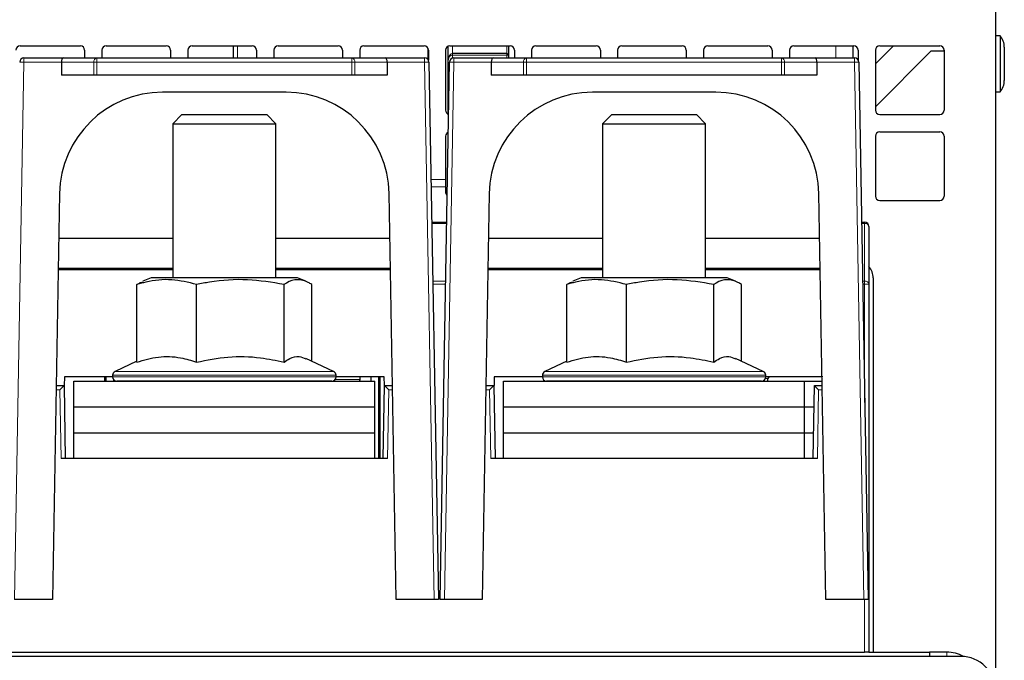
# Paper-space layout 'Blatt5' of a CAD drawing. Header units: millimetres. Extents: x 5 to 418, y 2 to 292.
# Tile 11 of 20: x 249 to 306, y 190 to 228. Entities that reach past the tile are written whole.
import ezdxf

# ---------------------------------------------------------------- set-up
doc = ezdxf.new("R2010")
doc.units = ezdxf.units.MM

psp = doc.layouts.new('Blatt5')

# ---------------------------------------------------------------- linework, layer by layer
at = {"color": 7, "linetype": 'Continuous', "lineweight": 25}
for p, q in [((305.3764, 188.9396), (305.3764, 228.4896)), ((305.6264, 226.6221), (305.3764, 226.6221)), ((305.6264, 226.6221), (305.6264, 223.3571)), ((248.6264, 226.0396), (252.1264, 226.0396)), ((252.3764, 225.7896), (252.3764, 225.3396)), ((253.3764, 225.7896), (253.3764, 225.3396)), ((253.6264, 226.0396), (257.1264, 226.0396)), ((257.3764, 225.7896), (257.3764, 225.3396)), ((258.3764, 225.7896), (258.3764, 225.3396)), ((258.6264, 226.0396), (262.1264, 226.0396)), ((261.0264, 225.3396), (261.0264, 226.0396)), ((262.3764, 225.7896), (262.3764, 225.3396)), ((263.3764, 225.7896), (263.3764, 225.3396)), ((263.6264, 226.0396), (267.1264, 226.0396)), ((267.3764, 225.7896), (267.3764, 225.3396)), ((268.3764, 225.7896), (268.3764, 225.3396)), ((268.6264, 226.0396), (272.1264, 226.0396)), ((272.365, 225.2265), (272.3593, 225.8803)), ((272.3764, 225.7896), (272.3764, 225.2074)), ((273.3764, 225.7896), (273.3764, 222.2896)), ((273.5264, 225.2262), (273.5264, 226.0188)), ((273.6264, 226.0396), (277.1264, 226.0396)), ((277.0264, 226.0396), (277.0264, 225.486)), ((277.3764, 225.7896), (277.3764, 225.3396)), ((278.3764, 225.7896), (278.3764, 225.3396)), ((278.6264, 226.0396), (282.1264, 226.0396)), ((282.3764, 225.7896), (282.3764, 225.3396)), ((283.3764, 225.7896), (283.3764, 225.3396)), ((283.6264, 226.0396), (287.1264, 226.0396)), ((287.3764, 225.7896), (287.3764, 225.3396)), ((288.3764, 225.7896), (288.3764, 225.3396)), ((288.6264, 226.0396), (292.1264, 226.0396)), ((292.3764, 225.7896), (292.3764, 225.3396)), ((293.3764, 225.7896), (293.3764, 225.3396)), ((293.6264, 226.0396), (297.1264, 226.0396)), ((297.3764, 225.7896), (297.3764, 225.2074)), ((299.4264, 226.0396), (298.3764, 224.9896)), ((298.3764, 225.7896), (298.3764, 222.2896)), ((298.3764, 222.4896), (301.6264, 225.7396)), ((298.6264, 226.0396), (302.1264, 226.0396)), ((301.6264, 225.7396), (302.3764, 225.7396)), ((302.3764, 225.7896), (302.3764, 222.2896)), ((305.8764, 225.9607), (305.8764, 224.0186)), ((248.8469, 225.3396), (251.1319, 225.3396)), ((251.1319, 225.3396), (253.0821, 225.3396)), ((253.0821, 225.3396), (267.9207, 225.3396)), ((267.9207, 225.3396), (269.8708, 225.3396)), ((269.8708, 225.3396), (272.1559, 225.3396)), ((273.5264, 222.0605), (273.5264, 225.2262)), ((276.9264, 225.586), (273.7764, 225.586)), ((273.8469, 225.3396), (276.1319, 225.3396)), ((276.1319, 225.3396), (278.0821, 225.3396)), ((277.0264, 225.486), (277.0264, 225.3396)), ((278.0821, 225.3396), (292.9207, 225.3396)), ((292.9207, 225.3396), (294.8708, 225.3396)), ((294.8708, 225.3396), (297.1559, 225.3396)), ((251.0283, 225.0853), (251.0337, 224.3396)), ((269.9744, 225.0853), (269.969, 224.3396)), ((272.4058, 225.094), (272.9514, 193.8396)), ((273.0514, 193.8396), (273.5969, 225.094)), ((276.0283, 225.0853), (276.0337, 224.3396)), ((294.9744, 225.0853), (294.969, 224.3396)), ((297.4058, 225.094), (297.9514, 193.8396)), ((252.9107, 224.3396), (251.0337, 224.3396)), ((253.0874, 224.3396), (252.9107, 224.3396)), ((267.9153, 224.3396), (253.0874, 224.3396)), ((268.092, 224.3396), (267.9153, 224.3396)), ((269.969, 224.3396), (268.092, 224.3396)), ((277.9107, 224.3396), (276.0337, 224.3396)), ((278.0874, 224.3396), (277.9107, 224.3396)), ((292.9153, 224.3396), (278.0874, 224.3396)), ((293.092, 224.3396), (292.9153, 224.3396)), ((294.969, 224.3396), (293.092, 224.3396)), ((264.0903, 223.3396), (256.9125, 223.3396)), ((289.0903, 223.3396), (281.9125, 223.3396)), ((305.3764, 223.3571), (305.6264, 223.3571)), ((258.0381, 222.0396), (257.5014, 221.5029)), ((258.0381, 222.0396), (262.9646, 222.0396)), ((263.5014, 221.5029), (262.9646, 222.0396)), ((283.0381, 222.0396), (282.5014, 221.5029)), ((283.0381, 222.0396), (287.9646, 222.0396)), ((288.5014, 221.5029), (287.9646, 222.0396)), ((298.6264, 222.0396), (302.1264, 222.0396)), ((257.5014, 221.5029), (257.5014, 212.5396)), ((257.5014, 221.5029), (263.5014, 221.5029)), ((263.5014, 212.5396), (263.5014, 221.5029)), ((282.5014, 221.5029), (282.5014, 212.5396)), ((282.5014, 221.5029), (288.5014, 221.5029)), ((288.5014, 212.5396), (288.5014, 221.5029)), ((273.3764, 220.7896), (273.3764, 218.2613)), ((298.3764, 220.7896), (298.3764, 217.2896)), ((298.6264, 221.0396), (302.1264, 221.0396)), ((302.3764, 220.7896), (302.3764, 217.2896)), ((273.3764, 218.2613), (273.3764, 217.8387)), ((273.3764, 217.8387), (273.3764, 217.5018)), ((250.9134, 217.4443), (250.5014, 193.8396)), ((270.5014, 193.8396), (270.0893, 217.4443)), ((275.9134, 217.4443), (275.5014, 193.8396)), ((295.5014, 193.8396), (295.0893, 217.4443)), ((298.6264, 217.0396), (302.1264, 217.0396)), ((272.5682, 215.7896), (273.4345, 215.7896)), ((297.5682, 215.7896), (297.7514, 215.7896)), ((298.0014, 215.5396), (298.0014, 212.1843)), ((257.5014, 214.8396), (250.8679, 214.8396)), ((270.1348, 214.8396), (263.5014, 214.8396)), ((282.5014, 214.8396), (275.8679, 214.8396)), ((295.1348, 214.8396), (288.5014, 214.8396)), ((257.5014, 213.0896), (250.8374, 213.0896)), ((251.5014, 213.0396), (251.5022, 213.0896)), ((270.1654, 213.0896), (263.5014, 213.0896)), ((269.5005, 213.0896), (269.5014, 213.0396)), ((282.5014, 213.0896), (275.8374, 213.0896)), ((276.5014, 213.0396), (276.5022, 213.0896)), ((295.1654, 213.0896), (288.5014, 213.0896)), ((294.5005, 213.0896), (294.5014, 213.0396)), ((250.8365, 213.0396), (251.7513, 213.0396)), ((251.7513, 213.0396), (257.5014, 213.0396)), ((256.2514, 212.5396), (255.768, 212.3463)), ((264.7514, 212.5396), (256.2514, 212.5396)), ((263.5014, 213.0396), (269.2514, 213.0396)), ((265.2348, 212.3463), (264.7514, 212.5396)), ((269.2514, 213.0396), (270.1662, 213.0396)), ((275.8365, 213.0396), (276.7513, 213.0396)), ((276.7513, 213.0396), (282.5014, 213.0396)), ((281.2514, 212.5396), (280.768, 212.3463)), ((289.7514, 212.5396), (281.2514, 212.5396)), ((288.5014, 213.0396), (294.2514, 213.0396)), ((290.2348, 212.3463), (289.7514, 212.5396)), ((294.2514, 213.0396), (295.1662, 213.0396)), ((298.2514, 212.5396), (298.2514, 190.7896)), ((255.4175, 207.6476), (255.4175, 212.1612)), ((258.8898, 207.6476), (258.8898, 212.1612)), ((263.9737, 207.6476), (263.9737, 212.1612)), ((265.5852, 207.7), (265.5852, 212.1612)), ((280.4175, 207.6476), (280.4175, 212.1612)), ((283.8898, 207.6476), (283.8898, 212.1612)), ((288.9737, 207.6476), (288.9737, 212.1612)), ((290.5852, 207.7), (290.5852, 212.1612)), ((298.0014, 212.1843), (298.0014, 190.7896)), ((255.4175, 207.7), (254.1457, 207.1069)), ((266.857, 207.1069), (265.247, 207.8577)), ((280.4175, 207.7), (279.1457, 207.1069)), ((291.857, 207.1069), (290.247, 207.8577)), ((251.2014, 206.7896), (251.1926, 206.2896)), ((254.0014, 206.7896), (251.2014, 206.7896)), ((253.5514, 206.5392), (253.5514, 206.7896)), ((253.6264, 206.5392), (253.6264, 206.7896)), ((254.0014, 206.8804), (254.0014, 206.7896)), ((267.0014, 206.7896), (267.0014, 206.8804)), ((269.8014, 206.7896), (267.0014, 206.7896)), ((268.4014, 206.6373), (268.4014, 206.7896)), ((269.0514, 206.5392), (269.0514, 206.7896)), ((269.4764, 206.7896), (269.4764, 202.0396)), ((269.5514, 206.7896), (269.5514, 202.0396)), ((269.8101, 206.2896), (269.8014, 206.7896)), ((276.2014, 206.7896), (276.1926, 206.2896)), ((279.0014, 206.7896), (276.2014, 206.7896)), ((279.0014, 206.8804), (279.0014, 206.7896)), ((292.0014, 206.7896), (292.0014, 206.8804)), ((295.274, 206.7896), (292.0014, 206.7896)), ((295.2747, 206.8275), (295.274, 206.7896)), ((295.274, 206.7896), (295.2753, 206.7896)), ((250.7187, 206.2896), (251.1771, 206.2896)), ((251.1771, 206.2896), (251.1772, 206.2896)), ((251.1772, 206.2896), (251.1926, 206.2896)), ((251.1772, 206.2896), (251.2514, 202.0396)), ((251.7514, 205.0392), (251.7514, 206.5392)), ((251.7514, 206.5392), (269.2514, 206.5392)), ((254.0514, 206.6396), (254.0514, 206.5392)), ((258.563, 206.5396), (254.2514, 206.5396)), ((257.2298, 206.5396), (257.232, 206.5392)), ((257.4378, 206.5396), (257.4514, 206.5392)), ((257.5014, 206.5396), (257.5014, 206.5392)), ((266.7514, 206.5396), (258.563, 206.5396)), ((263.5014, 206.5392), (263.5014, 206.5396)), ((263.5514, 206.5392), (263.5649, 206.5396)), ((264.2298, 206.5396), (264.232, 206.5392)), ((269.2514, 205.0392), (269.2514, 206.5392)), ((269.7514, 202.0396), (269.8255, 206.2896)), ((269.8101, 206.2896), (269.8255, 206.2896)), ((269.8255, 206.2896), (269.8256, 206.2896)), ((269.8256, 206.2896), (270.284, 206.2896)), ((275.7187, 206.2896), (276.1771, 206.2896)), ((276.1771, 206.2896), (276.1772, 206.2896)), ((276.1772, 206.2896), (276.1926, 206.2896)), ((276.1772, 206.2896), (276.2514, 202.0396)), ((276.7514, 205.0392), (276.7514, 206.5392)), ((276.7514, 206.5392), (294.2514, 206.5392)), ((283.563, 206.5396), (279.2514, 206.5396)), ((281.8014, 206.5392), (281.8014, 206.5396)), ((281.8764, 206.5392), (281.8764, 206.5396)), ((282.3014, 206.5396), (282.3014, 206.5392)), ((282.4378, 206.5396), (282.4514, 206.5392)), ((282.5014, 206.5396), (282.5014, 206.5392)), ((291.7514, 206.5396), (283.563, 206.5396)), ((288.5014, 206.5392), (288.5014, 206.5396)), ((288.5514, 206.5392), (288.5649, 206.5396)), ((289.6264, 206.5396), (289.6264, 206.5392)), ((292.1264, 206.5392), (292.1264, 206.6896)), ((294.2514, 205.0392), (294.2514, 206.5392)), ((294.2514, 206.5392), (295.2797, 206.5392)), ((294.7514, 202.0396), (294.8255, 206.2896)), ((294.8255, 206.2896), (294.8256, 206.2896)), ((294.8256, 206.2896), (295.284, 206.2896)), ((251.7514, 205.0392), (269.2514, 205.0392)), ((251.7514, 203.5394), (251.7514, 205.0392)), ((269.2514, 203.5394), (269.2514, 205.0392)), ((276.7514, 203.5394), (276.7514, 205.0392)), ((276.7514, 205.0392), (294.2514, 205.0392)), ((294.2514, 203.5394), (294.2514, 205.0392)), ((294.2514, 205.0392), (294.8037, 205.0392)), ((251.7514, 202.0396), (251.7514, 203.5394)), ((251.7514, 203.5394), (269.2514, 203.5394)), ((269.2514, 202.0396), (269.2514, 203.5394)), ((276.7514, 203.5394), (294.2514, 203.5394)), ((276.7514, 202.0396), (276.7514, 203.5394)), ((294.2514, 203.5394), (294.7775, 203.5394)), ((294.2514, 202.0396), (294.2514, 203.5394)), ((270.0013, 202.0396), (251.0014, 202.0396)), ((295.0013, 202.0396), (276.0014, 202.0396)), ((250.5014, 193.8396), (248.3015, 193.8396)), ((272.7012, 193.8396), (270.5014, 193.8396)), ((272.9514, 193.8396), (272.7012, 193.8396)), ((273.3015, 193.8396), (273.0514, 193.8396)), ((275.5014, 193.8396), (273.3015, 193.8396)), ((297.7012, 193.8396), (295.5014, 193.8396)), ((297.9514, 193.8396), (297.7012, 193.8396)), ((223.2514, 190.7896), (297.7514, 190.7896)), ((298.0014, 190.7896), (297.7514, 190.7896)), ((298.0014, 190.7896), (301.5264, 190.7896)), ((301.5264, 190.7896), (301.5264, 190.5396)), ((302.5264, 190.7896), (301.5264, 190.7896)), ((303.3514, 190.5396), (142.4014, 190.5396))]:
    psp.add_line(p, q, dxfattribs=at)
at = {"color": 7, "linetype": 'Continuous', "lineweight": 18}
for p, q in [((261.2742, 226.0396), (261.2742, 225.3396)), ((273.7764, 226.0396), (273.7764, 225.586)), ((276.9264, 225.586), (276.9264, 226.0396)), ((296.0764, 225.3396), (296.0764, 226.0396)), ((248.8469, 225.0853), (248.8469, 225.3396)), ((253.0821, 225.0853), (253.0821, 225.3396)), ((267.9207, 225.0853), (267.9207, 225.3396)), ((272.1559, 225.3396), (272.1559, 225.0853)), ((273.7764, 225.486), (273.7764, 225.586)), ((273.7764, 225.486), (273.7764, 225.3295)), ((276.9264, 225.486), (273.7764, 225.486)), ((273.8469, 225.0853), (273.8469, 225.3396)), ((276.9264, 225.486), (276.9264, 225.586)), ((276.9264, 225.3396), (276.9264, 225.486)), ((277.0264, 225.486), (276.9264, 225.486)), ((278.0821, 225.0853), (278.0821, 225.3396)), ((292.9207, 225.0853), (292.9207, 225.3396)), ((297.1559, 225.3396), (297.1559, 225.0853)), ((248.8469, 225.0853), (248.3015, 193.8396)), ((251.0283, 225.0853), (248.8469, 225.0853)), ((252.9053, 225.0853), (251.0283, 225.0853)), ((252.9107, 224.3396), (252.9053, 225.0853)), ((267.9207, 225.0853), (253.0821, 225.0853)), ((253.0821, 225.0853), (253.0874, 224.3396)), ((267.9153, 224.3396), (267.9207, 225.0853)), ((268.0974, 225.0853), (268.092, 224.3396)), ((269.9744, 225.0853), (268.0974, 225.0853)), ((272.1559, 225.0853), (269.9744, 225.0853)), ((272.7012, 193.8396), (272.1559, 225.0853)), ((273.8469, 225.0853), (273.3015, 193.8396)), ((276.0283, 225.0853), (273.8469, 225.0853)), ((277.9053, 225.0853), (276.0283, 225.0853)), ((277.9107, 224.3396), (277.9053, 225.0853)), ((292.9207, 225.0853), (278.0821, 225.0853)), ((278.0821, 225.0853), (278.0874, 224.3396)), ((292.9153, 224.3396), (292.9207, 225.0853)), ((293.0974, 225.0853), (293.092, 224.3396)), ((294.9744, 225.0853), (293.0974, 225.0853)), ((297.1559, 225.0853), (294.9744, 225.0853)), ((297.7012, 193.8396), (297.1559, 225.0853)), ((272.5251, 218.2613), (273.3764, 218.2613)), ((272.5325, 217.8387), (273.3764, 217.8387)), ((273.4332, 215.7164), (272.5695, 215.7164)), ((297.7514, 215.7164), (297.5695, 215.7164)), ((297.7514, 215.7164), (297.7514, 215.7896)), ((297.7514, 212.3611), (297.7514, 215.7164)), ((251.7522, 213.0896), (251.7513, 213.0396)), ((269.2514, 213.0396), (269.2505, 213.0896)), ((276.7522, 213.0896), (276.7513, 213.0396)), ((294.2514, 213.0396), (294.2505, 213.0896)), ((272.6281, 212.3611), (273.3747, 212.3611)), ((273.3716, 212.1886), (272.6311, 212.1886)), ((297.6281, 212.3611), (297.7514, 212.3611)), ((297.7514, 212.1886), (297.6311, 212.1886)), ((297.7514, 212.1886), (297.7514, 212.3611)), ((297.7514, 205.2976), (297.7514, 212.1886)), ((258.4855, 206.8804), (254.0014, 206.8804)), ((254.0014, 206.7896), (258.4855, 206.7896)), ((254.1457, 207.1069), (258.5302, 207.1069)), ((267.0014, 206.8804), (258.4855, 206.8804)), ((258.4855, 206.7896), (267.0014, 206.7896)), ((258.5302, 207.1069), (266.857, 207.1069)), ((283.4855, 206.8804), (279.0014, 206.8804)), ((279.0014, 206.7896), (283.4855, 206.7896)), ((279.1457, 207.1069), (283.5302, 207.1069)), ((292.0014, 206.8804), (283.4855, 206.8804)), ((283.4855, 206.7896), (292.0014, 206.7896)), ((283.5302, 207.1069), (291.857, 207.1069)), ((266.9496, 206.6373), (268.4014, 206.6373)), ((292.1264, 206.6896), (291.9805, 206.6896)), ((250.9315, 206.044), (250.7144, 206.044)), ((251.0014, 202.0396), (250.9315, 206.044)), ((270.0712, 206.044), (270.0013, 202.0396)), ((270.2883, 206.044), (270.0712, 206.044)), ((275.9315, 206.044), (275.7144, 206.044)), ((276.0014, 202.0396), (275.9315, 206.044)), ((295.0712, 206.044), (295.0013, 202.0396)), ((295.2883, 206.044), (295.0712, 206.044)), ((297.7514, 190.7896), (297.7514, 193.8396)), ((302.5264, 190.5396), (302.5264, 190.7896))]:
    psp.add_line(p, q, dxfattribs=at)
at = {"color": 7, "linetype": 'Continuous', "lineweight": 25}
for centre, radius, start, end in [((304.8764, 225.9607), 1, 0, 41.40962), ((248.6264, 225.7896), 0.25, 90, 180), ((252.1264, 225.7896), 0.25, 0, 90), ((253.6264, 225.7896), 0.25, 90, 180), ((257.1264, 225.7896), 0.25, 0, 90), ((258.6264, 225.7896), 0.25, 90, 180), ((262.1264, 225.7896), 0.25, 0, 90), ((263.6264, 225.7896), 0.25, 90, 180), ((267.1264, 225.7896), 0.25, 0, 90), ((268.6264, 225.7896), 0.25, 90, 180), ((272.1264, 225.7896), 0.25, 0, 90), ((273.6264, 225.7896), 0.25, 90, 180), ((277.1264, 225.7896), 0.25, 0, 90), ((278.6264, 225.7896), 0.25, 90, 180), ((282.1264, 225.7896), 0.25, 0, 90), ((283.6264, 225.7896), 0.25, 90, 180), ((287.1264, 225.7896), 0.25, 0, 90), ((288.6264, 225.7896), 0.25, 90, 180), ((292.1264, 225.7896), 0.25, 0, 90), ((293.6264, 225.7896), 0.25, 90, 180), ((297.1264, 225.7896), 0.25, 0, 90), ((298.6264, 225.7896), 0.25, 90, 180), ((302.1264, 225.7896), 0.25, 0, 90), ((248.8469, 225.0896), 0.25, 90, 179), ((272.1559, 225.0896), 0.25, 1, 90), ((273.8469, 225.0896), 0.25, 90, 179), ((276.9264, 225.486), 0.1, 0, 90), ((297.1559, 225.0896), 0.25, 1, 90), ((304.8764, 224.0186), 1, 318.59038, 0), ((256.9125, 217.3396), 6, 90, 179), ((264.0903, 217.3396), 6, 1, 90), ((281.9125, 217.3396), 6, 90, 179), ((289.0903, 217.3396), 6, 1, 90), ((273.6264, 222.2896), 0.25, 180, 250.72574), ((298.6264, 222.2896), 0.25, 180, 270), ((302.1264, 222.2896), 0.25, 270, 0), ((273.6264, 220.7896), 0.25, 113.72606, 180), ((298.6264, 220.7896), 0.25, 90, 180), ((302.1264, 220.7896), 0.25, 0, 90), ((273.5963, 217.5053), 0.22, 180.91645, 232.17166), ((298.6264, 217.2896), 0.25, 180, 270), ((302.1264, 217.2896), 0.25, 270, 0), ((297.7514, 215.5396), 0.25, 0, 90), ((297.2514, 212.5396), 1, 0, 41.40962), ((254.2514, 206.8804), 0.25, 115, 180), ((254.2514, 206.7896), 0.25, 180, 270), ((266.7514, 206.7896), 0.25, 270, 0), ((266.7514, 206.8804), 0.25, 0, 65), ((279.2514, 206.8804), 0.25, 115, 180), ((279.2514, 206.7896), 0.25, 180, 270), ((291.7514, 206.7896), 0.25, 270, 0), ((291.7514, 206.8804), 0.25, 0, 65), ((292.2264, 206.6896), 0.1, 90, 180), ((268.3014, 206.6373), 0.1, 281.16529, 0), ((302.5264, 188.7896), 2, 60.69605, 90), ((303.3514, 188.5396), 2, 0, 90)]:
    psp.add_arc(centre, radius, start, end, dxfattribs=at)
at = {"color": 7, "linetype": 'Continuous', "lineweight": 18}
for centre, radius, start, end in [((253.1273, 225.1196), 0.2246, 101.61673, 188.79457), ((267.8754, 225.1196), 0.2246, 351.20543, 78.38327), ((278.1273, 225.1196), 0.2246, 101.61673, 188.79457), ((292.8754, 225.1196), 0.2246, 351.20543, 78.38327), ((248.847, 228.6723), 3.587, 266.00264, 269.99858), ((252.9937, 235.8181), 10.7332, 269.52823, 270.47177), ((268.009, 235.8181), 10.7332, 269.52823, 270.47177), ((272.1558, 228.6723), 3.587, 270.00142, 273.99736), ((273.847, 228.6723), 3.587, 266.00264, 269.99858), ((277.9937, 235.8181), 10.7332, 269.52823, 270.47177), ((293.009, 235.8181), 10.7332, 269.52823, 270.47177), ((297.1558, 228.6723), 3.587, 270.00142, 273.99736), ((297.7826, 215.4954), 0.2232, 11.42175, 98.04947), ((297.7826, 212.1401), 0.2232, 11.42175, 98.04947), ((297.8138, 208.6042), 3.585, 87.00167, 90.99863)]:
    psp.add_arc(centre, radius, start, end, dxfattribs=at)
at = {"color": 7, "linetype": 'Continuous', "lineweight": 25}
for centre, major_axis, ratio, start_param, end_param in [((251.1319, 225.0896), (0, 0.25), 0.4142136, 0, 1.5882496), ((269.8708, 225.0896), (0, 0.25), 0.4142136, 4.6949357, 6.2831853), ((273.7764, 225.2262), (0, 0.3464), 0.7216878, 0, 1.5707963), ((276.1319, 225.0896), (0, 0.25), 0.4142136, 0, 1.5882496), ((294.8708, 225.0896), (0, 0.25), 0.4142136, 4.6949357, 6.2831853), ((250.9315, 206.0396), (0.2457, 0.25), 0.0087255, 0.0085744, 1.5619174), ((270.0712, 206.0396), (-0.2457, 0.25), 0.0087255, 4.7212679, 6.274611), ((275.9315, 206.0396), (0.2457, 0.25), 0.0087255, 0.0085744, 1.5619174), ((295.0712, 206.0396), (-0.2457, 0.25), 0.0087255, 4.7212679, 6.274611)]:
    psp.add_ellipse(centre, major_axis=major_axis, ratio=ratio, start_param=start_param, end_param=end_param, dxfattribs=at)
at = {"color": 7, "linetype": 'Continuous', "lineweight": 18}
psp.add_ellipse((273.7764, 225.2262), major_axis=(0, 0.2598), ratio=0.9622504, start_param=0, end_param=1.5707963, dxfattribs=at)
at = {"color": 7, "linetype": 'Continuous', "lineweight": 25}
for points, knots in [([(297.0764, 225.3396), (297.0764, 225.4676), (297.0764, 225.7954), (297.0764, 225.9471), (297.0764, 226.0396)], [0, 0, 0, 0, 0.3905177, 1, 1, 1, 1]), ([(258.8898, 212.1612), (258.4075, 212.2793), (257.4278, 212.5191), (256.2545, 212.3944), (255.589, 212.209), (255.4175, 212.1612)], [0, 0, 0, 0, 0.4185557, 0.8501619, 1, 1, 1, 1]), ([(255.4175, 212.1612), (255.465, 212.1926), (255.5822, 212.2699), (255.7016, 212.2965), (255.7726, 212.3123)], [0, 0, 0, 0, 0.4057214, 1, 1, 1, 1]), ([(263.9737, 212.1612), (263.2675, 212.2793), (261.8332, 212.5191), (260.1154, 212.3944), (259.1409, 212.209), (258.8898, 212.1612)], [0, 0, 0, 0, 0.4185557, 0.8501619, 1, 1, 1, 1]), ([(265.5852, 212.1612), (265.5172, 212.2025), (265.2444, 212.3685), (264.7512, 212.5019), (264.2796, 212.3504), (264.0213, 212.1906), (263.9737, 212.1612)], [0, 0, 0, 0, 0.1280361, 0.5135986, 0.9103184, 1, 1, 1, 1]), ([(283.8898, 212.1612), (283.4075, 212.2793), (282.4278, 212.5191), (281.2545, 212.3944), (280.589, 212.209), (280.4175, 212.1612)], [0, 0, 0, 0, 0.4185557, 0.8501619, 1, 1, 1, 1]), ([(280.4175, 212.1612), (280.465, 212.1926), (280.5822, 212.2699), (280.7016, 212.2965), (280.7726, 212.3123)], [0, 0, 0, 0, 0.4057214, 1, 1, 1, 1]), ([(288.9737, 212.1612), (288.2675, 212.2793), (286.8332, 212.5191), (285.1154, 212.3944), (284.1409, 212.209), (283.8898, 212.1612)], [0, 0, 0, 0, 0.4185557, 0.8501619, 1, 1, 1, 1]), ([(290.5852, 212.1612), (290.5172, 212.2025), (290.2444, 212.3685), (289.7512, 212.5019), (289.2796, 212.3504), (289.0213, 212.1906), (288.9737, 212.1612)], [0, 0, 0, 0, 0.1280361, 0.5135986, 0.9103184, 1, 1, 1, 1]), ([(255.4175, 207.6476), (255.8307, 207.7695), (256.6696, 208.0168), (257.8492, 207.968), (258.5817, 207.7425), (258.8898, 207.6476)], [0, 0, 0, 0, 0.35991924, 0.73073772, 1, 1, 1, 1]), ([(258.8898, 207.6476), (259.4948, 207.7695), (260.7231, 208.0168), (262.4502, 207.968), (263.5226, 207.7425), (263.9737, 207.6476)], [0, 0, 0, 0, 0.35991924, 0.73073772, 1, 1, 1, 1]), ([(263.9737, 207.6476), (264.0849, 207.7228), (264.3728, 207.9174), (264.7992, 208.0322), (265.1067, 207.891), (265.2351, 207.832)], [0, 0, 0, 0, 0.2683553, 0.6944575, 1, 1, 1, 1]), ([(280.4175, 207.6476), (280.8307, 207.7695), (281.6696, 208.0168), (282.8492, 207.968), (283.5817, 207.7425), (283.8898, 207.6476)], [0, 0, 0, 0, 0.3599192, 0.7307377, 1, 1, 1, 1]), ([(283.8898, 207.6476), (284.4948, 207.7695), (285.7231, 208.0168), (287.4502, 207.968), (288.5226, 207.7425), (288.9737, 207.6476)], [0, 0, 0, 0, 0.35991924, 0.73073772, 1, 1, 1, 1]), ([(288.9737, 207.6476), (289.0849, 207.7228), (289.3728, 207.9174), (289.7992, 208.0322), (290.1067, 207.891), (290.2351, 207.832)], [0, 0, 0, 0, 0.2683553, 0.6944575, 1, 1, 1, 1])]:
    psp.add_open_spline(points, degree=3, knots=knots, dxfattribs=at)

doc.saveas('drawing.dxf')
